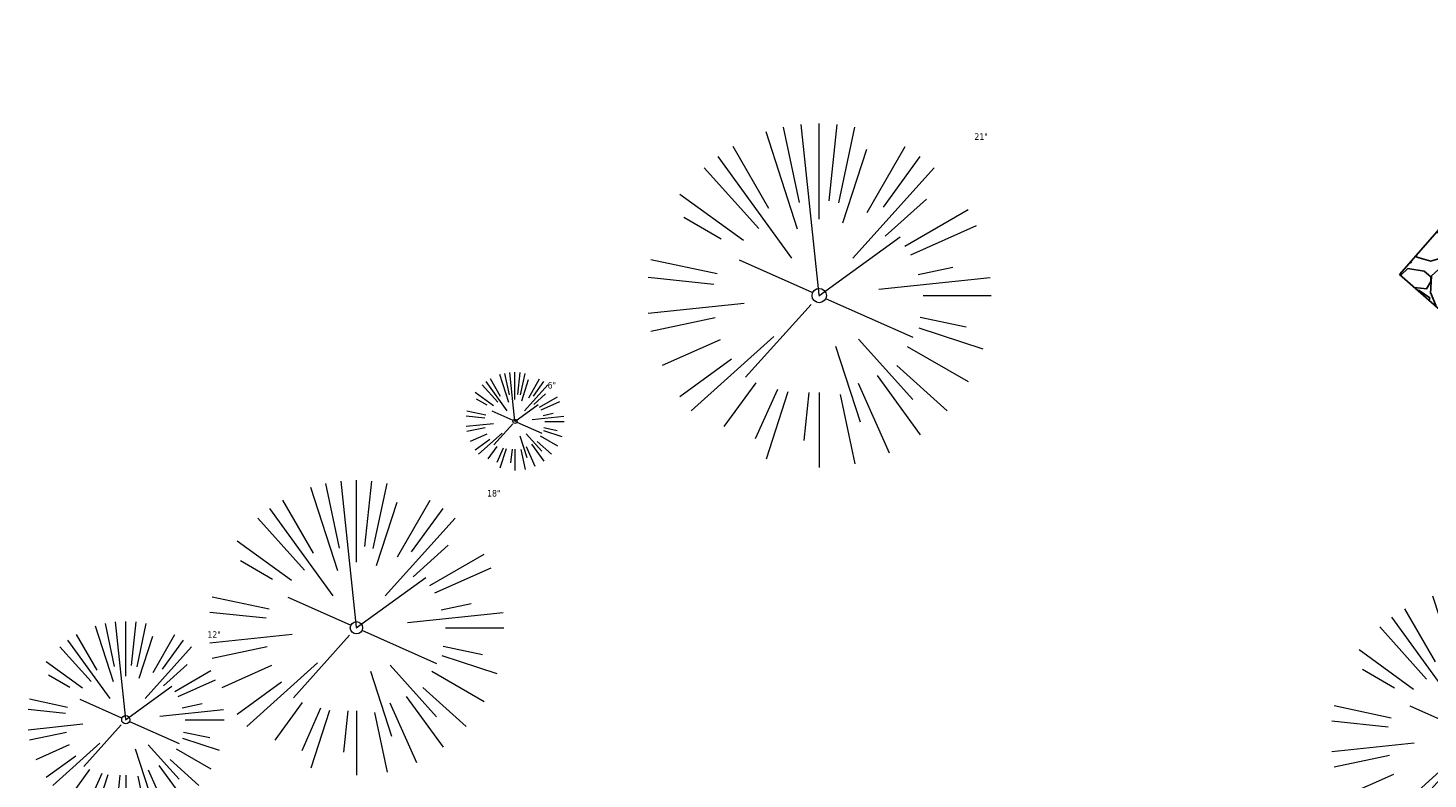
# Model space of a CAD drawing. Header units: feet. Extents: x 1133447 to 1140710, y 647622 to 649877.
# Tile 23 of 84: x 1134354 to 1134440, y 649107 to 649153. Entities that reach past the tile are written whole.
import ezdxf

# ---------------------------------------------------------------- set-up
doc = ezdxf.new("R2010")
doc.units = ezdxf.units.FT
doc.header["$MEASUREMENT"] = 0
for name, color, linetype in [('C-CAMPSITE-PADS', 6, 'Continuous'), ('C-SWLK-GRVL-PATT', 8, 'Continuous'), ('G-XREF', 7, 'Continuous')]:
    doc.layers.add(name, color=color, linetype=linetype)
doc.layers.add('V-SITE-VEGE', color=8, linetype='Continuous', lineweight=18)
doc.layers.add('V-SITE-VEGE-TEXT', color=8, linetype='Continuous', lineweight=18)
doc.styles.add('SEI-Dim & Leader', font='tahoma.ttf')
pattern_1 = [(228.012787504, (3.6, 5), (-40.00000000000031, -45.00000000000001), [0.67268, -66.5954402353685]), (184.969740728, (3.15, 4.5), (59.99999999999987, 5.000000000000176), [1.15434, -114.27962380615]), (132.510447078, (2, 4.4), (50.00000000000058, -54.99999999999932), [0.8139400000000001, -80.5801629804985]), (267.273689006, (0.05, 3.15), (5.000000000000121, 100.0000000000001), [1.05119, -104.067790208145]), (292.833654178, (0, 2.1), (-24.99999999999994, 60.00000000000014), [1.030775, -102.0468656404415]), (357.273689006, (0.4, 1.15), (-100.0000000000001, 5.000000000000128), [1.05119, -104.067790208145]), (37.6942404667, (1.45, 1.1), (-64.99999999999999, -49.99999999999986), [1.390145, -137.62424274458]), (72.2553283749, (2.55, 1.95), (35.00000000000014, 110), [1.31244, -129.9316074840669]), (121.429565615, (2.95, 3.2), (-40.0000000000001, 64.99999999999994), [1.05475, -104.420365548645]), (175.236358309, (2.4, 4.1), (54.99999999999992, -5.00000000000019), [1.20416, -59.0038128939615]), (222.397437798, (1.2, 4.2), (-59.99999999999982, -54.99999999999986), [1.55724, -154.1668750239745]), (138.814074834, (5, 3.1), (-35.00000000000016, 30), [0.5315049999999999, -52.61922406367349]), (171.46923439, (4.600000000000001, 3.45), (64.99999999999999, -9.999999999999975), [1.011185, -100.107557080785]), (225, (3.6, 3.6), (-5.551115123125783e-16, -4.999999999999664), [0.707105, -6.3639628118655]), (203.198590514, (3.25, 4.2), (24.99999999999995, 9.999999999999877), [0.38079, -37.6980755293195]), (291.801409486, (2.9, 4.050000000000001), (-4.99999999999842, 15.00000000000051), [0.538515, -26.3873090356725]), (30.96375653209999, (3.1, 3.55), (15.00000000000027, 9.999999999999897), [0.874645, -28.2801144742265]), (161.565051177, (3.85, 4), (10.00000000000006, -4.999999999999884), [0.632455, -15.178933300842]), (16.389540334, (0, 4.050000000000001), (49.99999999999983, 15.00000000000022), [0.886, -87.714225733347]), (70.3461759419, (0.8500000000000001, 4.3), (-20.0000000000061, -55.00000000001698), [0.7433049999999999, -73.58703873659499]), (293.198590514, (3.85, 5), (-9.999999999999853, 24.99999999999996), [0.761575, -37.3172905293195]), (343.610459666, (4.149999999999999, 4.3), (-49.99999999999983, 15.00000000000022), [0.8859999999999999, -87.71422573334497]), (339.44395478, (0, 0.95), (-25.00000000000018, 10.00000000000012), [0.8543999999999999, -41.86561872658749]), (294.775140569, (0.8, 0.65), (-25.00000000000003, 55.00000000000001), [0.71589, -70.87321531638]), (66.8014094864, (3.9, 0), (9.999999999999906, 24.99999999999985), [0.761575, -37.3172905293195]), (17.3540246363, (4.2, 0.7000000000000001), (-64.99999999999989, -19.99999999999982), [0.838155, -82.97711807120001]), (69.44395478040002, (1.45, 0), (-10.00000000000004, -24.99999999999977), [0.4272, -42.29281872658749]), (101.309932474, (3.6, 0), (-4.999999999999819, 20.00000000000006), [0.25495, -25.240147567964]), (165.963756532, (3.55, 0.25), (14.99999999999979, -5.000000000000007), [1.030775, -19.5847531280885]), (186.009005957, (2.55, 0.5), (50.00000000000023, 4.999999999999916), [0.9552499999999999, -94.56961587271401]), (303.690067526, (3.1, 3.1), (-4.999999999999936, 9.999999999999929), [0.7211099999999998, -17.30664637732]), (353.157226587, (3.5, 2.5), (85.00000000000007, -10.00000000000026), [1.25897, -124.6378131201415]), (60.9453959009, (4.75, 2.35), (-19.99999999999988, -34.99999999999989), [0.51478, -50.963370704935]), (90, (5, 2.8), (-4.999999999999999, 5), [0.3, -4.699999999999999]), (120.256437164, (2.45, 0.65), (20.00000000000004, -35.00000000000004), [0.69462, -68.76759994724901]), (48.01278750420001, (2.1, 1.25), (40, 44.99999999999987), [1.34536, -65.92276023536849]), (0, (3, 2.25), (5, 5), [1.3, -3.7]), (325.3048464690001, (4.3, 2.25), (50.0000000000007, -34.99999999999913), [0.7905699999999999, -78.26637150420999]), (254.054604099, (4.95, 1.8), (-5.000000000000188, -20.00000000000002), [0.72801, -35.6725394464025]), (207.645975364, (4.75, 1.1), (-94.99999999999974, -50.00000000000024), [1.185325, -117.347370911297]), (175.42607874, (3.7, 0.55), (-64.99999999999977, 5.000000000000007), [1.253995, -124.1453670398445])]

# ---------------------------------------------------------------- blocks, each defined once
blk = doc.blocks.new('V-SITE-VEGE-Coniferious Tree 2')
at = {"color": 0, "linetype": 'ByBlock'}
for p, q in [((-0.0574950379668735, 0.2703678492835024), (-0.1039851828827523, 0.4890788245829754)), ((-0.0003172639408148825, 0.0025937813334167), (-0.05229705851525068, 0.4972664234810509)), ((-3.601054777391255e-05, 0.2219193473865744), (-3.601054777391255e-05, 0.5000060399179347)), ((0.02890183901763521, 0.2753366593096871), (0.05222503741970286, 0.4972664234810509)), ((0.0571938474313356, 0.2692740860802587), (0.1039131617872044, 0.4890788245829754)), ((-0.06264093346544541, 0.1926377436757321), (-0.1545378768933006, 0.4755369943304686)), ((-0.1460065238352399, 0.2528363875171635), (-0.2500390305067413, 0.4330260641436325)), ((0.06850648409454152, 0.2109817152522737), (0.1382469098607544, 0.425630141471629)), ((0.139142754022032, 0.2410654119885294), (0.2499670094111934, 0.4330260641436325)), ((-0.1756943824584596, 0.1950752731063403), (-0.3346129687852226, 0.3715878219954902)), ((-0.07913071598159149, 0.1088658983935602), (-0.2939353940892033, 0.4045257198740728)), ((0.09777767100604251, 0.108636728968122), (0.3345409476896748, 0.3715878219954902)), ((0.1868724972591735, 0.2572635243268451), (0.2938633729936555, 0.4045257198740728)), ((-0.2201011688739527, 0.1598873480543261), (-0.4045617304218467, 0.2938993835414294)), ((0.1919663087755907, 0.1728666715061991), (0.3115823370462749, 0.2805763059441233)), ((0.2487690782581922, 0.143647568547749), (0.4329900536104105, 0.2500030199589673)), ((-0.2844040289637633, 0.1641894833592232), (-0.393144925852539, 0.2269610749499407)), ((-0.0009318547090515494, -0.0006770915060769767), (0.2349564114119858, 0.1707208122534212)), ((0.2658942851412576, 0.1183972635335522), (0.4567507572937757, 0.2033670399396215)), ((-0.2961437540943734, 0.06292784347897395), (-0.4891148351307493, 0.1039491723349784)), ((-0.01992166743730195, 0.008854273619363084), (-0.2318825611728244, 0.1032199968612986)), ((0.2872695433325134, 0.06106323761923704), (0.3884790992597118, 0.08257391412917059)), ((-0.3060292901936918, 0.03215663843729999), (-0.4973024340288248, 0.05226104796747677)), ((0.173080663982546, 0.01818771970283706), (0.497230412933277, 0.05226104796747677)), ((0.3024988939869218, 0), (0.4999700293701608, 0)), ((-0.2182782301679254, -0.02292736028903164), (-0.4973024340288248, -0.05226104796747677)), ((-0.02300503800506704, -0.02554197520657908), (-0.2137781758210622, -0.2373882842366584)), ((0.01849546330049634, -0.008260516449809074), (0.2719985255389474, -0.1211160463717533)), ((-0.302185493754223, -0.0642195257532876), (-0.4891148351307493, -0.1039491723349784)), ((0.2936342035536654, -0.06241742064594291), (0.4274066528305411, -0.09084484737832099)), ((-0.1320480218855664, -0.1188660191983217), (-0.3716238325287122, -0.3345769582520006)), ((0.2891445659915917, -0.09395946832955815), (0.4755009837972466, -0.1545018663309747)), ((-0.2881436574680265, -0.1282723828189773), (-0.4568227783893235, -0.2033670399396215)), ((0.04781873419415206, -0.1473038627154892), (0.1192466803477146, -0.3671294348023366)), ((0.1143820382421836, -0.1271057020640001), (0.2718110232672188, -0.301920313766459)), ((0.2555295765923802, -0.1475434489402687), (0.4329900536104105, -0.2500030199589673)), ((-0.254528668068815, -0.1848980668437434), (-0.4045617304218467, -0.2938993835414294)), ((0.2253521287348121, -0.2029399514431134), (0.3715518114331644, -0.3345769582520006)), ((0.1688618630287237, -0.2324611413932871), (0.2938633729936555, -0.4045257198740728)), ((-0.1842986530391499, -0.2536176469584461), (-0.2766747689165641, -0.3807650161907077)), ((-0.1213812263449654, -0.2725449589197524), (-0.1855903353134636, -0.4167758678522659)), ((-0.09098502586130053, -0.2799408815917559), (-0.1545378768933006, -0.4755369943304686)), ((-0.02966136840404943, -0.2817638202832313), (-0.04434904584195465, -0.4216092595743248)), ((-3.601054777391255e-05, -0.2817638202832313), (-3.601054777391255e-05, -0.5000060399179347)), ((0.1131111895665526, -0.2541280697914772), (0.2033310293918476, -0.4567867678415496)), ((0.06104806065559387, -0.2873055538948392), (0.1039131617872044, -0.4890788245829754))]:
    blk.add_line(p, q, dxfattribs=at)
blk.add_circle((-3.601054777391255e-05, 0), 0.02083358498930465)
blk = doc.blocks.new('C_XBASE-PACTOLA_02403811')
at = {"layer": 'V-SITE-VEGE'}
for p, xscale, yscale, zscale in [((1134402.713, 649136.981), 20.99974632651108, 20.99974632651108, 20.99974632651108), ((1134374.471, 649116.707), 17.99978256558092, 17.99978256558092, 17.99978256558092), ((1134442.95, 649110.068), 17.99978256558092, 17.99978256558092, 17.99978256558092)]:
    blk.add_blockref('V-SITE-VEGE-Coniferious Tree 2', p, dxfattribs=dict(at, xscale=xscale, yscale=yscale, zscale=zscale))
at = {"layer": 'V-SITE-VEGE', "rotation": 8.537736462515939e-07}
for p, xscale, yscale, zscale in [((1134384.148, 649129.301), 5.999927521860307, 5.999927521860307, 5.999927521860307), ((1134360.394, 649111.094), 11.99985504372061, 11.99985504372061, 11.99985504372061)]:
    blk.add_blockref('V-SITE-VEGE-Coniferious Tree 2', p, dxfattribs=dict(at, xscale=xscale, yscale=yscale, zscale=zscale))
at = {"layer": 'V-SITE-VEGE-TEXT', "char_height": 0.4, "attachment_point": 7, "style": 'SEI-Dim & Leader'}
for s, insert in [('21"', (1134412.184234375, 649146.481)), ('6"', (1134386.13978125, 649131.301)), ('18"', (1134382.44634375, 649124.707)), ('12"', (1134365.3775625, 649116.094))]:
    blk.add_mtext(s, dxfattribs=dict(at, insert=insert))
blk = doc.blocks.new('C_PBASE-PACTOLA_02403811')
at = {"layer": 'C-CAMPSITE-PADS'}
blk.add_lwpolyline([(1134438.131665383, 649138.2575985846), (1134451.300109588, 649153.3105742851), (1134475.384870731, 649132.2410635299), (1134462.216426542, 649117.1880878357)], close=True, dxfattribs=at)
blk = doc.blocks.new('C_PHTCH-PACTOLA_02403811')
at = {"layer": 'C-SWLK-GRVL-PATT'}
h = blk.add_hatch(dxfattribs=at)
h.set_pattern_fill('GRAVEL', color=256, scale=5)
h.set_pattern_definition(pattern_1)
h.paths.add_polyline_path([(1134438.131665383, 649138.2575985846), (1134451.300109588, 649153.3105742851), (1134475.384870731, 649132.2410635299), (1134462.216426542, 649117.1880878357)])
h = blk.add_hatch(dxfattribs=at)
h.set_pattern_fill('GRAVEL', color=256, scale=5)
h.set_pattern_definition(pattern_1)
edge = h.paths.add_edge_path(flags=16)
edge.add_arc((1134548.490387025, 649097.0318955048), 40.99999999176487, 248.796184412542, 254.9838623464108)
edge.add_line((1134537.86765222, 649057.4319270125), (1134546.132100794, 649055.2149796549))
edge.add_arc((1134546.909374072, 649058.112538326), 3.000000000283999, 254.9838623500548, 343.3819296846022)
edge.add_line((1134549.784071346, 649057.2545665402), (1134550.337651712, 649058.3434381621))
edge.add_arc((1134536.966462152, 649065.141326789), 15.00000000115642, 333.0512984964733, 411.0980064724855)
edge.add_arc((1134609.185327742, 649154.6367762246), 100.0000000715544, 220.8114317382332, 231.0980064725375, ccw=False)
edge.add_line((1134533.498860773, 649089.2796134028), (1134521.882953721, 649102.7313442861))
edge.add_arc((1134499.177013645, 649083.1241954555), 30.00000000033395, 40.81143173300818, 146.0651440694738)
edge.add_line((1134474.286828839, 649099.8716937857), (1134453.759212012, 649069.3634849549))
edge.add_arc((1134536.7264947, 649013.5384905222), 100.0000000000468, 146.065144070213, 183.5699678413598)
edge.add_line((1134436.920544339, 649007.3117520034), (1134439.167762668, 648971.2919705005))
edge.add_arc((1134459.128952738, 648972.5373182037), 19.99999999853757, 183.5699678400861, 214.657273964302)
edge.add_arc((1134426.226219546, 648949.7906668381), 19.99999999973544, -21.49407086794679, 34.65727396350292, ccw=False)
edge.add_line((1134444.835329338, 648942.4625679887), (1134443.399896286, 648938.8174027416))
edge.add_arc((1134452.704451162, 648935.1533533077), 9.999999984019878, 158.5059290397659, 247.8634065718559)
edge.add_line((1134448.93629179, 648925.8904717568), (1134482.502472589, 648912.2356799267))
edge.add_arc((1134486.270631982, 648921.4985614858), 9.999999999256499, 247.8634064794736, 321.8644980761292)
edge.add_line((1134494.136157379, 648915.3233278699), (1134501.197764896, 648924.3178464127))
edge.add_arc((1134540.525391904, 648893.4416783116), 50.00000002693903, 132.7699397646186, 141.8644980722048, ccw=False)
edge.add_line((1134506.572578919, 648930.1459899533), (1134521.070339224, 648943.5569414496))
edge.add_arc((1134504.093932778, 648961.9090972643), 24.99999997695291, 312.7699396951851, 341.1234729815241)
edge.add_arc((1135093.567282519, 648760.3570264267), 597.978384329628, 157.575895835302, 161.1234729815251, ccw=False)
edge.add_arc((1134536.182724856, 648990.3687366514), 4.99999999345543, 337.5758958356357, 399.4769718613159)
edge.add_line((1134540.042125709, 648993.5475768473), (1134535.556339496, 648998.9937289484))
edge.add_arc((1134531.696938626, 648995.8148887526), 5.000000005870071, 39.47697174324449, 129.4769716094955)
edge.add_line((1134528.51809844, 648999.6742896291), (1134515.801917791, 648989.2004602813))
edge.add_line((1134515.801917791, 648989.2004602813), (1134511.293630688, 648990.6693089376))
edge.add_line((1134511.293630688, 648990.6693089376), (1134527.518786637, 649004.0333463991))
edge.add_arc((1134525.611482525, 649006.3489869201), 3.000000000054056, 309.4769716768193, 399.4769716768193)
edge.add_line((1134527.927123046, 649008.2562910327), (1134522.621097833, 649014.6982878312))
edge.add_arc((1134511.042895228, 649005.1617672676), 15.00000000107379, 39.47697167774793, 71.57860019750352)
edge.add_line((1134515.782946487, 649019.393138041), (1134513.264941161, 649020.2318115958))
edge.add_line((1134513.264941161, 649020.2318115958), (1134514.528954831, 649024.0268438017))
edge.add_line((1134514.528954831, 649024.0268438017), (1134517.046960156, 649023.188170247))
edge.add_arc((1134511.042895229, 649005.1617672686), 18.99999999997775, 39.47697167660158, 71.57860019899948, ccw=False)
edge.add_line((1134525.708618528, 649017.2413599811), (1134538.525775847, 649001.6801662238))
edge.add_arc((1134542.385176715, 649004.8590064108), 4.999999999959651, 219.4769716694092, 336.078134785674)
edge.add_arc((1135093.567291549, 648760.3570231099), 597.9783939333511, 152.1483058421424, 156.0781347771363, ccw=False)
edge.add_arc((1134560.438019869, 649042.0592120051), 4.999999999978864, 332.1483058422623, 434.9838623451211)
edge.add_line((1134561.733475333, 649046.8884764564), (1134536.831287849, 649053.5685154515))
edge.add_arc((1134548.490387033, 649097.0318955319), 45.00000002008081, 248.7961844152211, 254.9838623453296, ccw=False)
edge.add_line((1134532.214487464, 649055.0784082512), (1134533.661234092, 649058.8076071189))
edge = h.paths.add_edge_path()
edge.add_line((1134601.857481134, 649091.7855040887), (1134597.711378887, 649094.5801124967))
edge.add_arc((1135093.567290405, 648760.3570236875), 597.9783926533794, 146.0187423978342, 150.7800618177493)
edge.add_arc((1134567.17752859, 649055.0383738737), 5.286670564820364, 257.3645220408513, 328.39940210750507, ccw=False)
edge.add_line((1134566.021082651, 649049.8797385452), (1134558.179472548, 649051.9832590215))
edge.add_arc((1134559.47492801, 649056.8125234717), 4.999999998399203, 159.6940240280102, 254.9838623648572, ccw=False)
edge.add_arc((1134536.966462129, 649065.1413267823), 19.00000002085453, 339.6940240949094, 411.0980064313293)
edge.add_arc((1134609.185327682, 649154.6367761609), 95.99999998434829, 220.8114317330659, 231.0980064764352, ccw=False)
edge.add_line((1134536.52631945, 649091.8938999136), (1134524.910412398, 649105.3456307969))
edge.add_arc((1134499.177013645, 649083.1241954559), 33.99999999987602, 40.811431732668, 112.67770225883)
edge.add_arc((1134484.911775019, 649117.2636589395), 3.000000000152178, 228.8203477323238, 292.67770225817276, ccw=False)
edge.add_line((1134482.93650839, 649115.0057125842), (1134470.117493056, 649126.2198732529))
edge.add_line((1134470.117493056, 649126.2198732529), (1134467.483804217, 649123.2092781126))
edge.add_line((1134467.483804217, 649123.2092781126), (1134477.860940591, 649114.1312895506))
edge.add_arc((1134475.88567396, 649111.8733431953), 3.000000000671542, -50.98707642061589, 48.82034771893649, ccw=False)
edge.add_arc((1134499.177013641, 649083.1241954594), 33.99999999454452, 129.0129235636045, 146.0651440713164)
edge.add_line((1134470.968137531, 649102.104693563), (1134450.907684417, 649072.2907849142))
edge.add_arc((1134448.418665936, 649073.9655347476), 3.000000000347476, 250.8568652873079, 326.06514406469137, ccw=False)
edge.add_line((1134447.434878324, 649071.1314278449), (1134442.571547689, 649072.8196084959))
edge.add_arc((1134449.130131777, 649091.713654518), 20.00000000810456, 234.0626253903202, 250.8568652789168, ccw=False)
edge.add_line((1134437.392119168, 649075.5204750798), (1134428.464585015, 649081.9918112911))
edge.add_line((1134428.464585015, 649081.9918112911), (1134426.116982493, 649078.7531754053))
edge.add_line((1134426.116982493, 649078.7531754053), (1134435.044516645, 649072.2818391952))
edge.add_arc((1134449.130131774, 649091.713654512), 24.00000000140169, 234.0626253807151, 250.8568652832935)
edge.add_line((1134441.259830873, 649069.0407992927), (1134444.032547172, 649068.0783218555))
edge.add_arc((1134443.048759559, 649065.2442149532), 3.000000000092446, -28.89664176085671, 70.85686528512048, ccw=False)
edge.add_arc((1134536.726494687, 649013.5384905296), 103.9999999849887, 151.1033582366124, 161.2127055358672)
edge.add_arc((1134435.427379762, 649047.9984573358), 3.000000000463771, 257.0526530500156, 341.21270553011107, ccw=False)
edge.add_line((1134434.755213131, 649045.0747282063), (1134412.262785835, 649050.2457472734))
edge.add_arc((1134414.055230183, 649058.0423582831), 7.999999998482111, 236.9020541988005, 257.0526530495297, ccw=False)
edge.add_line((1134409.686654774, 649051.3404519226), (1134407.502367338, 649047.9894985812))
edge.add_arc((1134414.055230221, 649058.0423582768), 12.00000000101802, 236.9020555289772, 257.0526530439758)
edge.add_line((1134411.366563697, 649046.3474417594), (1134433.321365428, 649041.3000230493))
edge.add_arc((1134432.649198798, 649038.3762939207), 2.999999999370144, -13.422447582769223, 77.05265305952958, ccw=False)
edge.add_arc((1134536.726494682, 649013.5384905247), 103.9999999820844, 166.5775524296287, 179.7756991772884)
edge.add_arc((1134429.727314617, 649013.9573717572), 3.000000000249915, 271.95738677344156, 359.7756991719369, ccw=False)
edge.add_line((1134429.829783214, 649010.9591222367), (1134395.691993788, 649010.0690074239))
edge.add_line((1134395.691993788, 649010.0690074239), (1134406.987773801, 649006.1761351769))
edge.add_line((1134406.987773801, 649006.1761351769), (1134430.013276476, 649006.9630579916))
edge.add_arc((1134430.115745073, 649003.964808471), 3.000000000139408, 3.5699678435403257, 91.95738676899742, ccw=False)
edge.add_line((1134433.109923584, 649004.1516106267), (1134435.175524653, 648971.0429009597))
edge.add_arc((1134459.128952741, 648972.5373182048), 24.00000000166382, 183.5699678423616, 214.6572739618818)
edge.add_arc((1134426.226219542, 648949.7906668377), 16.00000000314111, -21.49407086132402, 34.65727395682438, ccw=False)
edge.add_line((1134441.11350738, 648943.9281877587), (1134439.678074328, 648940.2830225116))
edge.add_arc((1134452.704451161, 648935.1533533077), 13.9999999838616, 158.5059290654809, 247.8634065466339)
edge.add_line((1134447.429028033, 648922.1853191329), (1134456.136823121, 648918.642970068))
edge.add_arc((1134455.006375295, 648915.8641055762), 3.000000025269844, -18.388473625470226, 67.86340650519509, ccw=False)
edge.add_arc((1134475.883044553, 648908.9240263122), 19.00000041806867, 161.6115263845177, 190.4898903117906)
edge.add_line((1134457.200590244, 648905.4648476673), (1134457.839190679, 648902.0158719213))
edge.add_line((1134457.839190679, 648902.0158719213), (1134461.772338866, 648902.7441200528))
edge.add_line((1134461.772338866, 648902.7441200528), (1134461.133738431, 648906.1930957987))
edge.add_arc((1134475.883044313, 648908.9240263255), 15.00000018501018, 164.7466039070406, 190.4898904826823, ccw=False)
edge.add_arc((1134464.305783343, 648912.081087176), 2.999999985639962, 67.8634065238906, 164.7466039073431, ccw=False)
edge.add_line((1134465.436231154, 648914.8599516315), (1134480.995208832, 648908.5305273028))
edge.add_arc((1134486.270631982, 648921.498561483), 13.9999999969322, 247.8634064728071, 321.8644980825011)
edge.add_line((1134497.282367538, 648912.8532344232), (1134504.343975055, 648921.8477529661))
edge.add_arc((1134540.525391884, 648893.4416783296), 45.99999999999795, 132.7699397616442, 141.8644980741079, ccw=False)
edge.add_line((1134509.288803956, 648927.2096450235), (1134525.152399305, 648941.8840432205))
edge.add_arc((1134504.780711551, 648963.9066302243), 30.00000000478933, 312.7699396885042, 322.9315985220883)
edge.add_arc((1134531.909871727, 648943.412517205), 4.000000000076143, 42.76993976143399, 142.9315985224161, ccw=False)
edge.add_line((1134534.846216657, 648946.1287422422), (1134542.540399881, 648937.811030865))
edge.add_arc((1134539.604054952, 648935.0948058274), 3.999999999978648, -47.2300602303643, 42.7699397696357, ccw=False)
edge.add_line((1134542.320279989, 648932.1584608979), (1134526.38641549, 648916.9091733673))
edge.add_line((1134526.38641549, 648916.9091733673), (1134521.286832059, 648900.3121323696))
edge.add_line((1134521.286832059, 648900.3121323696), (1134542.10752488, 648887.8942024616))
edge.add_line((1134542.10752488, 648887.8942024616), (1134549.894702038, 648886.1185365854))
edge.add_line((1134549.894702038, 648886.1185365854), (1134551.221944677, 648891.6030739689))
edge.add_arc((1134959.072848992, 648795.1471716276), 419.1015404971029, 164.2193477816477, 166.6941415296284, ccw=False)
edge.add_arc((1134590.557581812, 649043.6190399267), 138.9217900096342, 253.02220341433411, 255.4969971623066, ccw=False)
edge.add_arc((1134576.143964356, 648903.9869904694), 27.0124622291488, 163.0222034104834, 165.4969971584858, ccw=False)
edge.add_arc((1134569.636619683, 648986.5937934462), 77.17846351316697, 253.02220341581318, 255.49699716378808, ccw=False)
edge.add_arc((1134629.291471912, 648891.5182768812), 84.89630986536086, 163.0222034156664, 165.4969971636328, ccw=False)
edge.add_arc((1134528.955099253, 648842.3151432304), 76.4283760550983, 73.0222034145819, 75.49699716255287, ccw=False)
edge.add_arc((1134577.236120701, 648907.9216800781), 27.02287450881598, 161.4316114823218, 163.9064052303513, ccw=False)
edge.add_arc((1134516.829655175, 648782.0317656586), 138.9217900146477, 73.02220341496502, 75.49699716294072, ccw=False)
edge.add_arc((1134538.177323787, 648920.4382053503), 20.00000000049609, 343.9213237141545, 402.7699397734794)
edge.add_line((1134552.859048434, 648934.0193305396), (1134533.44635728, 648955.0052048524))
edge.add_arc((1135093.567288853, 648760.3570244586), 592.9783909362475, 146.0187423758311, 160.8370987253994, ccw=False)
h.paths.add_polyline_path([(1134532.503592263, 648914.2486780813), (1134529.531, 648901.903), (1134537.526000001, 648900.0259999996), (1134540.366, 648911.821), (1134540.991, 648911.66), (1134541.145, 648912.168)], flags=16)

msp = doc.modelspace()

# ---------------------------------------------------------------- block references
at = {"layer": 'G-XREF'}
msp.add_blockref('C_XBASE-PACTOLA_02403811', (0, 0), dxfattribs=at)

# ---------------------------------------------------------------- next in the draw order: block references
for name in ['C_PBASE-PACTOLA_02403811', 'C_PHTCH-PACTOLA_02403811']:
    msp.add_blockref(name, (0, 0), dxfattribs=at)

doc.saveas('drawing.dxf')
